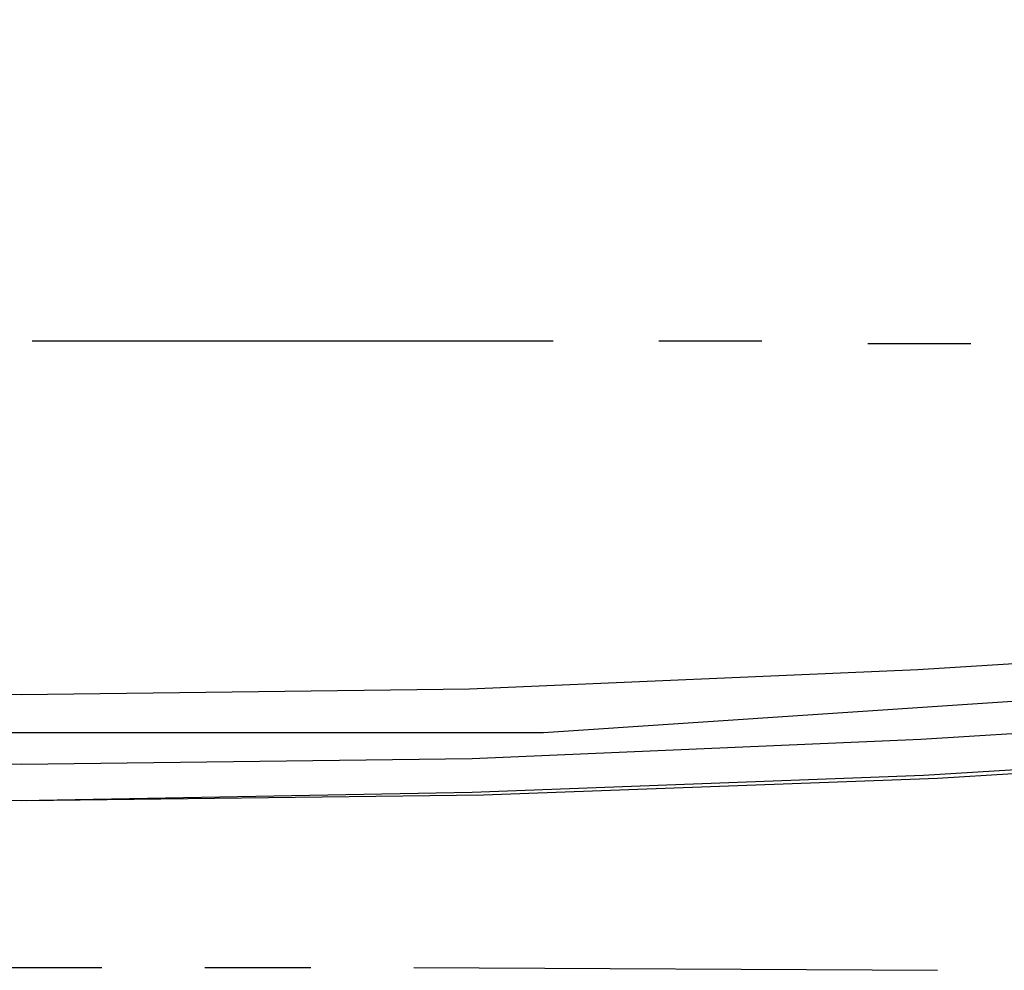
# Model space of a CAD drawing. Header units: feet. Extents: x -79 to 198, y -22 to 181.
# Tile 27 of 256: x 64.82 to 69.53, y 6.74 to 11.29. Entities that reach past the tile are written whole.
import ezdxf

# ---------------------------------------------------------------- set-up
doc = ezdxf.new("R2010")
doc.units = ezdxf.units.FT
doc.layers.add('A-AREA-UNIDAD', color=30, linetype='CONTINUOUS')
doc.layers.add('A-LINEA', color=7, linetype='CONTINUOUS')

msp = doc.modelspace()

# ---------------------------------------------------------------- linework, layer by layer
at = {"layer": 'A-AREA-UNIDAD'}
msp.add_lwpolyline([(46.208, 30.72), (45.088, 25.6889), (44.88, 25.44), (46.16, 25.0489), (45.632, 22.8089), (45.36, 22.2756), (44.128, 22.56), (44.128, 21.6), (43.68, 20.16), (43.648, 19.3244), (43.36, 19.2889), (42.72, 16.0356), (41.952, 13.4044), (41.952, 12.7644), (41.312, 12.7289), (41.44, 11.0044), (41.2, 10.0444), (46.752, 9.1556), (54.88, 8.2844), (61.68, 7.8756), (67.328, 7.8756), (73.44, 8.2844)], dxfattribs=at)
at = {"layer": 'A-LINEA'}
for p, q in [((64.88, 9.7511), (67.3733, 9.7511)), ((67.88, 9.7511), (68.3733, 9.7511)), ((68.88, 9.7378), (69.3733, 9.7378)), ((64.7067, 6.7511), (65.2133, 6.7511)), ((65.7067, 6.7511), (66.2133, 6.7511)), ((66.7067, 6.7511), (69.2133, 6.7378))]:
    msp.add_line(p, q, dxfattribs=at)
for points in [[(60.4933, 7.6444), (62.6667, 7.5778), (64.8267, 7.5511), (66.9867, 7.5911), (69.1467, 7.6711), (71.3067, 7.8044), (73.4533, 8.0044), (75.6133, 8.2444), (77.7467, 8.5378), (79.88, 8.8844), (82.0133, 9.2844), (84.12, 9.7378), (86.2267, 10.2444), (88.32, 10.8044), (90.4, 11.4044), (92.4533, 12.0578), (94.4933, 12.7644), (96.52, 13.5244), (98.5333, 14.3244), (100.52, 15.1778), (102.48, 16.0844), (104.4267, 17.0311)], [(37.24, 10.4711), (40.12, 9.9244), (43.0133, 9.4311), (45.9067, 9.0044), (48.8133, 8.6178), (51.7333, 8.2978), (54.6533, 8.0178), (57.5733, 7.8044), (60.4933, 7.6444), (62.68, 7.5644), (64.8533, 7.5511), (67.04, 7.5778), (69.2133, 7.6578), (71.3867, 7.7911)], [(41.4667, 10.1911), (44.1733, 9.7644), (46.88, 9.3644), (49.6, 9.0311), (52.32, 8.7378), (55.0533, 8.4844), (57.7867, 8.2978), (60.52, 8.1378), (62.6667, 8.0711), (64.8267, 8.0578), (66.9733, 8.0844), (69.12, 8.1778), (71.2667, 8.3111)], [(41.0667, 9.9244), (43.8267, 9.4711), (46.5867, 9.0711), (49.36, 8.7244), (52.1467, 8.4178), (54.92, 8.1644), (57.72, 7.9644), (60.5067, 7.8044), (62.6667, 7.7378), (64.8267, 7.7244), (66.9867, 7.7511), (69.1333, 7.8444), (71.2933, 7.9778)]]:
    msp.add_lwpolyline(points, dxfattribs=at)

doc.saveas('drawing.dxf')
